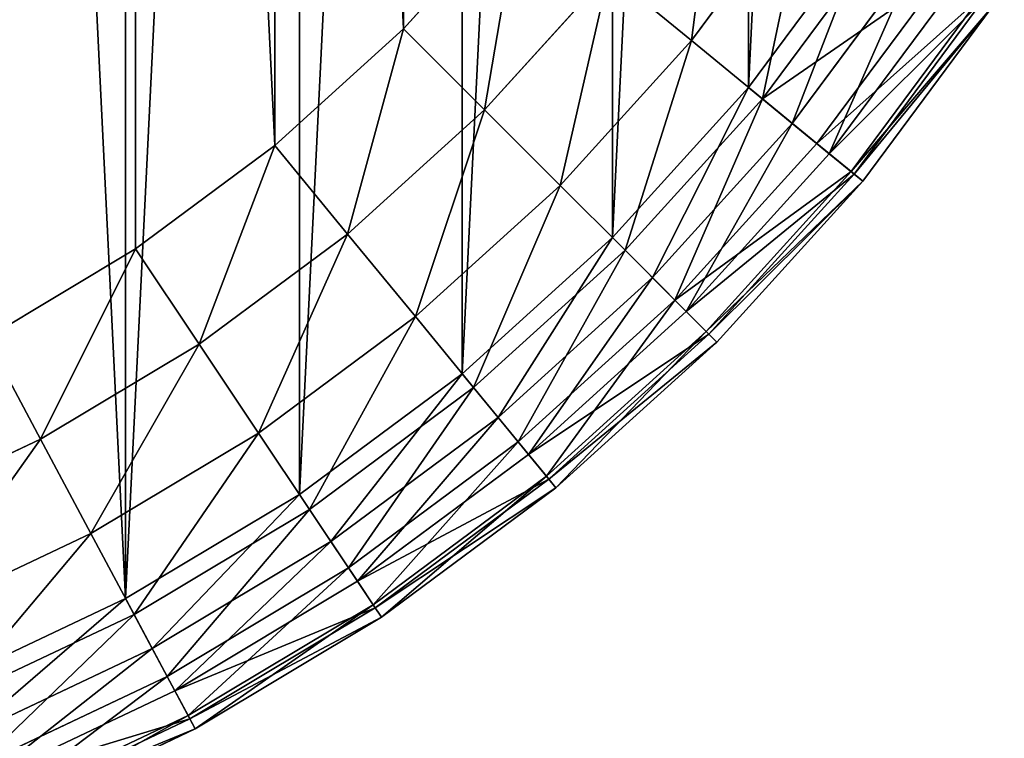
# Model space of a CAD drawing. Extents: x 3 to 943, y -1 to 199.
# Tile 18 of 256: x 115 to 128, y 73 to 82. Entities that reach past the tile are written whole.
import ezdxf

# ---------------------------------------------------------------- set-up
doc = ezdxf.new("R2010")
doc.units = 0
doc.layers.get('0').update_dxf_attribs({"color": 13, "linetype": 'CONTINUOUS'})

# ---------------------------------------------------------------- blocks, each defined once
blk = doc.blocks.new('GROUP_1')
for centre, radius in [((100, 100), 100), ((100, 100, 4), 100), ((100, 100), 96), ((100, 100, 4), 96)]:
    blk.add_circle(centre, radius)
mesh = blk.add_polyface()
corners = [(0.482, 109.802), (0.482, 90.198), (0, 100), (1.921, 119.509), (1.921, 80.491), (4.306, 129.028), (4, 100), (4.462, 109.41), (7.612, 138.268), (5.845, 118.729), (8.134, 127.867), (11.808, 147.14), (11.308, 136.738), (15.336, 145.254), (16.853, 155.557), (20.179, 153.335), (22.699, 163.439), (25.791, 160.902), (29.289, 170.711), (32.118, 167.882), (36.561, 177.301), (39.098, 174.209), (44.443, 183.147), (46.665, 179.821), (52.86, 188.192), (54.746, 184.664), (61.732, 192.388), (63.262, 188.692), (70.972, 195.694), (72.133, 191.866), (80.491, 198.079), (81.271, 194.155), (90.198, 199.518), (90.59, 195.538), (100, 200), (100, 196), (109.802, 199.518), (109.41, 195.538), (118.729, 194.155), (119.509, 198.079), (127.867, 191.866), (129.028, 195.694), (136.738, 188.692), (138.268, 192.388), (145.254, 184.664), (147.14, 188.192), (153.335, 179.821), (155.557, 183.147), (160.902, 174.209), (163.439, 177.301), (167.882, 167.882), (170.711, 170.711), (174.209, 160.902), (177.301, 163.439), (179.821, 153.335), (183.147, 155.557), (184.664, 145.254), (188.192, 147.14), (188.692, 136.738), (192.388, 138.268), (191.866, 127.867), (194.155, 118.729), (195.694, 129.028), (195.538, 109.41), (196, 100), (198.079, 119.509), (4.306, 70.972), (4.462, 90.59), (7.612, 61.732), (5.845, 81.271), (8.134, 72.133), (11.808, 52.86), (11.308, 63.262), (15.336, 54.746), (16.853, 44.443), (20.179, 46.665), (22.699, 36.561), (25.791, 39.098), (29.289, 29.289), (32.118, 32.118), (36.561, 22.699), (39.098, 25.791), (44.443, 16.853), (46.665, 20.179), (52.86, 11.808), (54.746, 15.336), (61.732, 7.612), (63.262, 11.308), (70.972, 4.306), (72.133, 8.134), (80.491, 1.921), (81.271, 5.845), (90.198, 0.482), (90.59, 4.462), (100, 0), (100, 4), (109.802, 0.482), (109.41, 4.462), (118.729, 5.845), (119.509, 1.921), (127.867, 8.134), (129.028, 4.306), (136.738, 11.308), (138.268, 7.612), (145.254, 15.336), (147.14, 11.808), (153.335, 20.179), (155.557, 16.853), (160.902, 25.791), (163.439, 22.699), (167.882, 32.118), (170.711, 29.289), (174.209, 39.098), (177.301, 36.561), (179.821, 46.665), (183.147, 44.443), (184.664, 54.746), (188.192, 52.86), (188.692, 63.262), (192.388, 61.732), (191.866, 72.133), (194.155, 81.271), (195.694, 70.972), (195.538, 90.59), (198.079, 80.491), (199.518, 109.802), (199.518, 90.198), (200, 100)]
mesh.append_faces([[corners[k] for k in face] for face in [(0, 1, 2), (126, 125, 127)]], dxfattribs={"vtx0": -1})
mesh.append_faces([[corners[k] for k in face] for face in [(1, 3, 4), (6, 5, 7), (7, 8, 9), (9, 8, 10), (10, 11, 12), (12, 11, 13), (13, 14, 15), (15, 16, 17), (17, 18, 19), (19, 20, 21), (21, 22, 23), (23, 24, 25), (25, 26, 27), (27, 28, 29), (29, 30, 31), (31, 32, 33), (33, 34, 35), (35, 36, 37), (37, 36, 38), (38, 39, 40), (40, 41, 42), (42, 43, 44), (44, 45, 46), (46, 47, 48), (48, 49, 50), (50, 51, 52), (52, 53, 54), (54, 55, 56), (56, 57, 58), (58, 59, 60), (60, 59, 61), (61, 62, 63), (63, 62, 64), (66, 67, 68), (68, 70, 71), (71, 73, 74), (74, 75, 76), (76, 77, 78), (78, 79, 80), (80, 81, 82), (82, 83, 84), (84, 85, 86), (86, 87, 88), (88, 89, 90), (90, 91, 92), (92, 93, 94), (94, 95, 96), (96, 98, 99), (99, 100, 101), (101, 102, 103), (103, 104, 105), (105, 106, 107), (107, 108, 109), (109, 110, 111), (111, 112, 113), (113, 114, 115), (115, 116, 117), (117, 118, 119), (119, 121, 122), (122, 64, 124), (124, 125, 126)]], dxfattribs={"vtx0": -1, "vtx1": -1})
mesh.append_faces([[corners[k] for k in face] for face in [(4, 5, 6), (124, 64, 65)]], dxfattribs={"vtx0": -1, "vtx1": -1, "vtx2": -1})
mesh.append_faces([[corners[k] for k in face] for face in [(1, 0, 3), (4, 3, 5), (7, 5, 8), (10, 8, 11), (13, 11, 14), (15, 14, 16), (17, 16, 18), (19, 18, 20), (21, 20, 22), (23, 22, 24), (25, 24, 26), (27, 26, 28), (29, 28, 30), (31, 30, 32), (33, 32, 34), (35, 34, 36), (38, 36, 39), (40, 39, 41), (42, 41, 43), (44, 43, 45), (46, 45, 47), (48, 47, 49), (50, 49, 51), (52, 51, 53), (54, 53, 55), (56, 55, 57), (58, 57, 59), (61, 59, 62), (64, 62, 65), (6, 66, 4), (66, 6, 67), (68, 67, 69), (68, 69, 70), (71, 70, 72), (71, 72, 73), (74, 73, 75), (76, 75, 77), (78, 77, 79), (80, 79, 81), (82, 81, 83), (84, 83, 85), (86, 85, 87), (88, 87, 89), (90, 89, 91), (92, 91, 93), (94, 93, 95), (96, 95, 97), (96, 97, 98), (99, 98, 100), (101, 100, 102), (103, 102, 104), (105, 104, 106), (107, 106, 108), (109, 108, 110), (111, 110, 112), (113, 112, 114), (115, 114, 116), (117, 116, 118), (119, 118, 120), (119, 120, 121), (122, 121, 123), (122, 123, 64), (124, 65, 125)]], dxfattribs={"vtx0": -1, "vtx2": -1})
mesh = blk.add_polyface()
corners = [(0.482, 90.198, 4), (0.482, 109.802, 4), (0, 100, 4), (1.921, 80.491, 4), (1.921, 119.509, 4), (4.306, 70.972, 4), (4, 100, 4), (4.462, 90.59, 4), (7.612, 61.732, 4), (5.845, 81.271, 4), (8.134, 72.133, 4), (11.808, 52.86, 4), (11.308, 63.262, 4), (15.336, 54.746, 4), (16.853, 44.443, 4), (20.179, 46.665, 4), (22.699, 36.561, 4), (25.791, 39.098, 4), (29.289, 29.289, 4), (32.118, 32.118, 4), (36.561, 22.699, 4), (39.098, 25.791, 4), (44.443, 16.853, 4), (46.665, 20.179, 4), (52.86, 11.808, 4), (54.746, 15.336, 4), (61.732, 7.612, 4), (63.262, 11.308, 4), (70.972, 4.306, 4), (72.133, 8.134, 4), (80.491, 1.921, 4), (81.271, 5.845, 4), (90.198, 0.482, 4), (90.59, 4.462, 4), (100, 0, 4), (100, 4, 4), (109.802, 0.482, 4), (109.41, 4.462, 4), (118.729, 5.845, 4), (119.509, 1.921, 4), (127.867, 8.134, 4), (129.028, 4.306, 4), (136.738, 11.308, 4), (138.268, 7.612, 4), (145.254, 15.336, 4), (147.14, 11.808, 4), (153.335, 20.179, 4), (155.557, 16.853, 4), (160.902, 25.791, 4), (163.439, 22.699, 4), (167.882, 32.118, 4), (170.711, 29.289, 4), (174.209, 39.098, 4), (177.301, 36.561, 4), (179.821, 46.665, 4), (183.147, 44.443, 4), (184.664, 54.746, 4), (188.192, 52.86, 4), (188.692, 63.262, 4), (192.388, 61.732, 4), (191.866, 72.133, 4), (194.155, 81.271, 4), (195.694, 70.972, 4), (195.538, 90.59, 4), (196, 100, 4), (198.079, 80.491, 4), (4.306, 129.028, 4), (4.462, 109.41, 4), (7.612, 138.268, 4), (5.845, 118.729, 4), (8.134, 127.867, 4), (11.808, 147.14, 4), (11.308, 136.738, 4), (15.336, 145.254, 4), (16.853, 155.557, 4), (20.179, 153.335, 4), (22.699, 163.439, 4), (25.791, 160.902, 4), (29.289, 170.711, 4), (32.118, 167.882, 4), (36.561, 177.301, 4), (39.098, 174.209, 4), (44.443, 183.147, 4), (46.665, 179.821, 4), (52.86, 188.192, 4), (54.746, 184.664, 4), (61.732, 192.388, 4), (63.262, 188.692, 4), (70.972, 195.694, 4), (72.133, 191.866, 4), (80.491, 198.079, 4), (81.271, 194.155, 4), (90.198, 199.518, 4), (90.59, 195.538, 4), (100, 200, 4), (100, 196, 4), (109.41, 195.538, 4), (109.802, 199.518, 4), (118.729, 194.155, 4), (119.509, 198.079, 4), (127.867, 191.866, 4), (129.028, 195.694, 4), (136.738, 188.692, 4), (138.268, 192.388, 4), (145.254, 184.664, 4), (147.14, 188.192, 4), (153.335, 179.821, 4), (155.557, 183.147, 4), (160.902, 174.209, 4), (163.439, 177.301, 4), (167.882, 167.882, 4), (170.711, 170.711, 4), (174.209, 160.902, 4), (177.301, 163.439, 4), (179.821, 153.335, 4), (183.147, 155.557, 4), (184.664, 145.254, 4), (188.192, 147.14, 4), (188.692, 136.738, 4), (192.388, 138.268, 4), (191.866, 127.867, 4), (194.155, 118.729, 4), (195.694, 129.028, 4), (195.538, 109.41, 4), (198.079, 119.509, 4), (199.518, 90.198, 4), (199.518, 109.802, 4), (200, 100, 4)]
mesh.append_faces([[corners[k] for k in face] for face in [(0, 1, 2), (126, 125, 127)]], dxfattribs={"vtx0": -1})
mesh.append_faces([[corners[k] for k in face] for face in [(1, 3, 4), (6, 5, 7), (7, 8, 9), (9, 8, 10), (10, 11, 12), (12, 11, 13), (13, 14, 15), (15, 16, 17), (17, 18, 19), (19, 20, 21), (21, 22, 23), (23, 24, 25), (25, 26, 27), (27, 28, 29), (29, 30, 31), (31, 32, 33), (33, 34, 35), (35, 36, 37), (37, 36, 38), (38, 39, 40), (40, 41, 42), (42, 43, 44), (44, 45, 46), (46, 47, 48), (48, 49, 50), (50, 51, 52), (52, 53, 54), (54, 55, 56), (56, 57, 58), (58, 59, 60), (60, 59, 61), (61, 62, 63), (63, 62, 64), (66, 67, 68), (68, 70, 71), (71, 73, 74), (74, 75, 76), (76, 77, 78), (78, 79, 80), (80, 81, 82), (82, 83, 84), (84, 85, 86), (86, 87, 88), (88, 89, 90), (90, 91, 92), (92, 93, 94), (94, 96, 97), (97, 98, 99), (99, 100, 101), (101, 102, 103), (103, 104, 105), (105, 106, 107), (107, 108, 109), (109, 110, 111), (111, 112, 113), (113, 114, 115), (115, 116, 117), (117, 118, 119), (119, 121, 122), (122, 64, 124), (124, 125, 126)]], dxfattribs={"vtx0": -1, "vtx1": -1})
mesh.append_faces([[corners[k] for k in face] for face in [(4, 5, 6), (124, 64, 65)]], dxfattribs={"vtx0": -1, "vtx1": -1, "vtx2": -1})
mesh.append_faces([[corners[k] for k in face] for face in [(1, 0, 3), (4, 3, 5), (7, 5, 8), (10, 8, 11), (13, 11, 14), (15, 14, 16), (17, 16, 18), (19, 18, 20), (21, 20, 22), (23, 22, 24), (25, 24, 26), (27, 26, 28), (29, 28, 30), (31, 30, 32), (33, 32, 34), (35, 34, 36), (38, 36, 39), (40, 39, 41), (42, 41, 43), (44, 43, 45), (46, 45, 47), (48, 47, 49), (50, 49, 51), (52, 51, 53), (54, 53, 55), (56, 55, 57), (58, 57, 59), (61, 59, 62), (64, 62, 65), (6, 66, 4), (66, 6, 67), (68, 67, 69), (68, 69, 70), (71, 70, 72), (71, 72, 73), (74, 73, 75), (76, 75, 77), (78, 77, 79), (80, 79, 81), (82, 81, 83), (84, 83, 85), (86, 85, 87), (88, 87, 89), (90, 89, 91), (92, 91, 93), (94, 93, 95), (94, 95, 96), (97, 96, 98), (99, 98, 100), (101, 100, 102), (103, 102, 104), (105, 104, 106), (107, 106, 108), (109, 108, 110), (111, 110, 112), (113, 112, 114), (115, 114, 116), (117, 116, 118), (119, 118, 120), (119, 120, 121), (122, 121, 123), (122, 123, 64), (124, 65, 125)]], dxfattribs={"vtx0": -1, "vtx2": -1})
blk = doc.blocks.new('GROUP_14')
for centre in [(100, 100), (100, 100, 67)]:
    blk.add_circle(centre, 100)
blk = doc.blocks.new('GROUP_19')
for p, q in [((52.447, 15.002, 19.196), (50.868, 12.874, 19.196)), ((46.965, 13.035, 20), (48.547, 14.779, 20)), ((51.642, 12.239), (53.279, 14.445)), ((53.481, 14.31, 18.243), (51.83, 12.084, 18.243)), ((53.916, 14.02, 0.152), (52.235, 11.752, 0.152)), ((49.749, 13.793, 19.796), (48.065, 11.935, 19.796)), ((49.749, 13.793, 19.796), (50.868, 12.874, 19.196)), ((54.275, 13.78, 17), (52.568, 11.479, 17)), ((54.456, 13.659, 0.586), (52.737, 11.34, 0.586)), ((54.774, 13.447, 15.553), (53.032, 11.098, 15.553)), ((54.817, 13.418, 1.235), (53.072, 11.065, 1.235)), ((53.19, 10.968, 14), (54.944, 13.333, 14)), ((54.944, 13.333, 2), (53.19, 10.968, 2)), ((45.221, 11.453, 20), (46.965, 13.035, 20)), ((46.965, 13.035, 20), (48.065, 11.935, 19.796)), ((50.868, 12.874, 19.196), (49.089, 10.911, 19.196)), ((50.868, 12.874, 19.196), (51.83, 12.084, 18.243)), ((49.797, 10.203), (51.642, 12.239)), ((51.642, 12.239), (52.235, 11.752, 0.152)), ((51.83, 12.084, 18.243), (49.969, 10.031, 18.243)), ((51.83, 12.084, 18.243), (52.568, 11.479, 17)), ((48.065, 11.935, 19.796), (46.207, 10.251, 19.796)), ((48.065, 11.935, 19.796), (49.089, 10.911, 19.196)), ((52.235, 11.752, 0.152), (50.339, 9.661, 0.152)), ((52.235, 11.752, 0.152), (52.737, 11.34, 0.586)), ((43.33, 10.051, 20), (45.221, 11.453, 20)), ((45.221, 11.453, 20), (46.207, 10.251, 19.796)), ((52.568, 11.479, 17), (50.644, 9.356, 17)), ((52.568, 11.479, 17), (53.032, 11.098, 15.553)), ((52.737, 11.34, 0.586), (50.798, 9.202, 0.586)), ((52.737, 11.34, 0.586), (53.072, 11.065, 1.235)), ((53.032, 11.098, 15.553), (51.068, 8.932, 15.553)), ((53.032, 11.098, 15.553), (53.19, 10.968, 14)), ((53.072, 11.065, 1.235), (51.105, 8.895, 1.235)), ((51.213, 8.787, 14), (53.19, 10.968, 14)), ((53.19, 10.968, 2), (51.213, 8.787, 2)), ((53.072, 11.065, 1.235), (53.19, 10.968, 2)), ((53.19, 10.968, 2), (53.19, 10.968, 14)), ((49.089, 10.911, 19.196), (47.126, 9.132, 19.196)), ((49.089, 10.911, 19.196), (49.969, 10.031, 18.243)), ((46.207, 10.251, 19.796), (44.193, 8.758, 19.796)), ((46.207, 10.251, 19.796), (47.126, 9.132, 19.196)), ((47.761, 8.358), (49.797, 10.203)), ((49.797, 10.203), (50.339, 9.661, 0.152)), ((41.31, 8.84, 20), (43.33, 10.051, 20)), ((43.33, 10.051, 20), (44.193, 8.758, 19.796)), ((49.969, 10.031, 18.243), (47.916, 8.17, 18.243)), ((49.969, 10.031, 18.243), (50.644, 9.356, 17)), ((50.339, 9.661, 0.152), (48.248, 7.765, 0.152)), ((50.339, 9.661, 0.152), (50.798, 9.202, 0.586)), ((50.644, 9.356, 17), (48.521, 7.432, 17)), ((50.644, 9.356, 17), (51.068, 8.932, 15.553)), ((47.126, 9.132, 19.196), (44.998, 7.553, 19.196)), ((47.126, 9.132, 19.196), (47.916, 8.17, 18.243)), ((50.798, 9.202, 0.586), (48.66, 7.263, 0.586)), ((50.798, 9.202, 0.586), (51.105, 8.895, 1.235)), ((41.31, 8.84, 20), (42.043, 7.469, 19.796)), ((51.068, 8.932, 15.553), (48.902, 6.968, 15.553)), ((51.105, 8.895, 1.235), (48.935, 6.928, 1.235)), ((51.068, 8.932, 15.553), (51.213, 8.787, 14)), ((51.105, 8.895, 1.235), (51.213, 8.787, 2)), ((44.193, 8.758, 19.796), (42.043, 7.469, 19.796)), ((44.193, 8.758, 19.796), (44.998, 7.553, 19.196)), ((49.032, 6.81, 14), (51.213, 8.787, 14)), ((51.213, 8.787, 2), (49.032, 6.81, 2)), ((51.213, 8.787, 2), (51.213, 8.787, 14)), ((45.555, 6.721), (47.761, 8.358)), ((47.761, 8.358), (48.248, 7.765, 0.152)), ((47.916, 8.17, 18.243), (45.69, 6.519, 18.243)), ((47.916, 8.17, 18.243), (48.521, 7.432, 17)), ((48.248, 7.765, 0.152), (45.98, 6.084, 0.152)), ((48.248, 7.765, 0.152), (48.66, 7.263, 0.586)), ((44.998, 7.553, 19.196), (42.726, 6.191, 19.196)), ((44.998, 7.553, 19.196), (45.69, 6.519, 18.243)), ((42.043, 7.469, 19.796), (39.777, 6.397, 19.796)), ((42.043, 7.469, 19.796), (42.726, 6.191, 19.196)), ((48.521, 7.432, 17), (46.22, 5.725, 17)), ((48.521, 7.432, 17), (48.902, 6.968, 15.553)), ((48.66, 7.263, 0.586), (46.341, 5.544, 0.586)), ((48.66, 7.263, 0.586), (48.935, 6.928, 1.235)), ((48.902, 6.968, 15.553), (46.553, 5.226, 15.553)), ((48.902, 6.968, 15.553), (49.032, 6.81, 14)), ((48.935, 6.928, 1.235), (46.582, 5.183, 1.235)), ((46.667, 5.056, 14), (49.032, 6.81, 14)), ((49.032, 6.81, 2), (46.667, 5.056, 2)), ((48.935, 6.928, 1.235), (49.032, 6.81, 2)), ((49.032, 6.81, 2), (49.032, 6.81, 14)), ((43.198, 5.308), (45.555, 6.721)), ((45.555, 6.721), (45.98, 6.084, 0.152)), ((45.69, 6.519, 18.243), (43.312, 5.094, 18.243)), ((45.69, 6.519, 18.243), (46.22, 5.725, 17)), ((42.726, 6.191, 19.196), (40.331, 5.059, 19.196)), ((42.726, 6.191, 19.196), (43.312, 5.094, 18.243)), ((45.98, 6.084, 0.152), (43.559, 4.633, 0.152)), ((45.98, 6.084, 0.152), (46.341, 5.544, 0.586)), ((46.22, 5.725, 17), (43.763, 4.252, 17)), ((46.22, 5.725, 17), (46.553, 5.226, 15.553)), ((46.341, 5.544, 0.586), (43.865, 4.06, 0.586)), ((46.341, 5.544, 0.586), (46.582, 5.183, 1.235)), ((40.714, 4.134), (43.198, 5.308)), ((43.198, 5.308), (43.559, 4.633, 0.152)), ((46.553, 5.226, 15.553), (44.045, 3.723, 15.553)), ((46.553, 5.226, 15.553), (46.667, 5.056, 14)), ((43.312, 5.094, 18.243), (40.807, 3.909, 18.243)), ((43.312, 5.094, 18.243), (43.763, 4.252, 17)), ((46.582, 5.183, 1.235), (44.07, 3.677, 1.235)), ((46.582, 5.183, 1.235), (46.667, 5.056, 2)), ((44.142, 3.542, 14), (46.667, 5.056, 14)), ((46.667, 5.056, 2), (44.142, 3.542, 2)), ((46.667, 5.056, 2), (46.667, 5.056, 14)), ((43.559, 4.633, 0.152), (41.007, 3.426, 0.152)), ((43.559, 4.633, 0.152), (43.865, 4.06, 0.586)), ((43.763, 4.252, 17), (41.173, 3.027, 17)), ((43.763, 4.252, 17), (44.045, 3.723, 15.553)), ((43.865, 4.06, 0.586), (41.256, 2.825, 0.586)), ((43.865, 4.06, 0.586), (44.07, 3.677, 1.235)), ((44.045, 3.723, 15.553), (41.402, 2.473, 15.553)), ((44.07, 3.677, 1.235), (41.422, 2.424, 1.235)), ((44.045, 3.723, 15.553), (44.142, 3.542, 14)), ((44.07, 3.677, 1.235), (44.142, 3.542, 2)), ((41.481, 2.284, 14), (44.142, 3.542, 14)), ((41.481, 2.284, 2), (44.142, 3.542, 2)), ((44.142, 3.542, 2), (44.142, 3.542, 14))]:
    blk.add_line(p, q)
mesh = blk.add_polyface()
corners = [(2.137, 32.744), (2.137, 27.256), (2.002, 30), (2.54, 35.462), (2.54, 24.538), (3.208, 38.127), (3.208, 21.873), (4.134, 40.714), (4.134, 19.286), (5.308, 43.198), (5.308, 16.802), (6.721, 45.555), (6.721, 14.445), (8.358, 47.761), (8.358, 12.239), (10.203, 49.797), (10.203, 10.203), (12.239, 51.642), (12.239, 8.358), (14.445, 53.279), (14.445, 6.721), (16.802, 54.692), (16.802, 5.308), (19.286, 55.866), (19.286, 4.134), (21.873, 56.792), (21.873, 3.208), (24.538, 57.46), (24.538, 2.54), (27.256, 57.863), (27.256, 2.137), (30, 57.998), (30, 2.002), (32.744, 57.863), (32.744, 2.137), (35.462, 57.46), (35.462, 2.54), (38.127, 56.792), (38.127, 3.208), (40.714, 4.134), (40.714, 55.866), (43.198, 5.308), (43.198, 54.692), (45.555, 53.279), (45.555, 6.721), (47.761, 51.642), (47.761, 8.358), (49.797, 49.797), (49.797, 10.203), (51.642, 47.761), (51.642, 12.239), (53.279, 45.555), (53.279, 14.445), (54.692, 43.198), (54.692, 16.802), (55.866, 40.714), (55.866, 19.286), (56.792, 38.127), (56.792, 21.873), (57.46, 35.462), (57.46, 24.538), (57.863, 32.744), (57.863, 27.256), (57.998, 30)]
mesh.append_faces([[corners[k] for k in face] for face in [(0, 1, 2), (62, 61, 63)]], dxfattribs={"vtx0": -1})
mesh.append_faces([[corners[k] for k in face] for face in [(1, 3, 4), (4, 5, 6), (6, 7, 8), (8, 9, 10), (10, 11, 12), (12, 13, 14), (14, 15, 16), (16, 17, 18), (18, 19, 20), (20, 21, 22), (22, 23, 24), (24, 25, 26), (26, 27, 28), (28, 29, 30), (30, 31, 32), (32, 33, 34), (34, 35, 36), (36, 37, 38), (38, 37, 39), (39, 40, 41), (41, 43, 44), (44, 45, 46), (46, 47, 48), (48, 49, 50), (50, 51, 52), (52, 53, 54), (54, 55, 56), (56, 57, 58), (58, 59, 60), (60, 61, 62)]], dxfattribs={"vtx0": -1, "vtx1": -1})
mesh.append_faces([[corners[k] for k in face] for face in [(1, 0, 3), (4, 3, 5), (6, 5, 7), (8, 7, 9), (10, 9, 11), (12, 11, 13), (14, 13, 15), (16, 15, 17), (18, 17, 19), (20, 19, 21), (22, 21, 23), (24, 23, 25), (26, 25, 27), (28, 27, 29), (30, 29, 31), (32, 31, 33), (34, 33, 35), (36, 35, 37), (39, 37, 40), (41, 40, 42), (41, 42, 43), (44, 43, 45), (46, 45, 47), (48, 47, 49), (50, 49, 51), (52, 51, 53), (54, 53, 55), (56, 55, 57), (58, 57, 59), (60, 59, 61)]], dxfattribs={"vtx0": -1, "vtx2": -1})
mesh = blk.add_polyface()
corners = [(6.123, 27.648, 20), (6.123, 32.352, 20), (6.007, 30, 20), (6.468, 25.319, 20), (6.468, 34.681, 20), (7.04, 23.035, 20), (7.04, 36.965, 20), (7.834, 20.818, 20), (7.834, 39.182, 20), (8.84, 18.69, 20), (8.84, 41.31, 20), (10.051, 16.67, 20), (10.051, 43.33, 20), (11.453, 14.779, 20), (11.453, 45.221, 20), (13.035, 13.035, 20), (13.035, 46.965, 20), (14.779, 11.453, 20), (14.779, 48.547, 20), (16.67, 10.051, 20), (16.67, 49.949, 20), (18.69, 8.84, 20), (18.69, 51.16, 20), (20.818, 7.834, 20), (20.818, 52.166, 20), (23.035, 7.04, 20), (23.035, 52.96, 20), (25.319, 6.468, 20), (25.319, 53.532, 20), (27.648, 6.123, 20), (27.648, 53.877, 20), (30, 6.007, 20), (30, 53.993, 20), (32.352, 6.123, 20), (32.352, 53.877, 20), (34.681, 6.468, 20), (34.681, 53.532, 20), (36.965, 7.04, 20), (36.965, 52.96, 20), (39.182, 7.834, 20), (39.182, 52.166, 20), (41.31, 8.84, 20), (41.31, 51.16, 20), (43.33, 49.949, 20), (43.33, 10.051, 20), (45.221, 11.453, 20), (45.221, 48.547, 20), (46.965, 13.035, 20), (46.965, 46.965, 20), (48.547, 14.779, 20), (48.547, 45.221, 20), (49.949, 16.67, 20), (49.949, 43.33, 20), (51.16, 18.69, 20), (51.16, 41.31, 20), (52.166, 20.818, 20), (52.166, 39.182, 20), (52.96, 23.035, 20), (52.96, 36.965, 20), (53.532, 25.319, 20), (53.532, 34.681, 20), (53.877, 27.648, 20), (53.877, 32.352, 20), (53.993, 30, 20)]
mesh.append_faces([[corners[k] for k in face] for face in [(0, 1, 2), (62, 61, 63)]], dxfattribs={"vtx0": -1})
mesh.append_faces([[corners[k] for k in face] for face in [(1, 3, 4), (4, 5, 6), (6, 7, 8), (8, 9, 10), (10, 11, 12), (12, 13, 14), (14, 15, 16), (16, 17, 18), (18, 19, 20), (20, 21, 22), (22, 23, 24), (24, 25, 26), (26, 27, 28), (28, 29, 30), (30, 31, 32), (32, 33, 34), (34, 35, 36), (36, 37, 38), (38, 39, 40), (40, 41, 42), (42, 41, 43), (43, 45, 46), (46, 47, 48), (48, 49, 50), (50, 51, 52), (52, 53, 54), (54, 55, 56), (56, 57, 58), (58, 59, 60), (60, 61, 62)]], dxfattribs={"vtx0": -1, "vtx1": -1})
mesh.append_faces([[corners[k] for k in face] for face in [(1, 0, 3), (4, 3, 5), (6, 5, 7), (8, 7, 9), (10, 9, 11), (12, 11, 13), (14, 13, 15), (16, 15, 17), (18, 17, 19), (20, 19, 21), (22, 21, 23), (24, 23, 25), (26, 25, 27), (28, 27, 29), (30, 29, 31), (32, 31, 33), (34, 33, 35), (36, 35, 37), (38, 37, 39), (40, 39, 41), (43, 41, 44), (43, 44, 45), (46, 45, 47), (48, 47, 49), (50, 49, 51), (52, 51, 53), (54, 53, 55), (56, 55, 57), (58, 57, 59), (60, 59, 61)]], dxfattribs={"vtx0": -1, "vtx2": -1})
mesh = blk.add_polyface()
corners = [(50.868, 12.874, 19.196), (51.242, 15.807, 19.796), (49.749, 13.793, 19.796), (52.447, 15.002, 19.196)]
mesh.append_faces([[corners[k] for k in face] for face in [(0, 1, 2), (1, 0, 3)]], dxfattribs={"vtx0": -1})
mesh = blk.add_polyface()
corners = [(51.83, 12.084, 18.243), (52.447, 15.002, 19.196), (50.868, 12.874, 19.196), (53.481, 14.31, 18.243)]
mesh.append_faces([[corners[k] for k in face] for face in [(0, 1, 2), (1, 0, 3)]], dxfattribs={"vtx0": -1})
mesh = blk.add_polyface()
corners = [(48.065, 11.935, 19.796), (48.547, 14.779, 20), (46.965, 13.035, 20), (49.749, 13.793, 19.796)]
mesh.append_faces([[corners[k] for k in face] for face in [(0, 1, 2), (1, 0, 3)]], dxfattribs={"vtx0": -1})
mesh = blk.add_polyface()
corners = [(53.279, 14.445), (52.235, 11.752, 0.152), (51.642, 12.239), (53.916, 14.02, 0.152)]
mesh.append_faces([[corners[k] for k in face] for face in [(0, 1, 2), (1, 0, 3)]], dxfattribs={"vtx0": -1})
mesh = blk.add_polyface()
corners = [(54.275, 13.78, 17), (51.83, 12.084, 18.243), (52.568, 11.479, 17), (53.481, 14.31, 18.243)]
mesh.append_faces([[corners[k] for k in face] for face in [(0, 1, 2), (1, 0, 3)]], dxfattribs={"vtx0": -1})
mesh = blk.add_polyface()
corners = [(53.916, 14.02, 0.152), (52.737, 11.34, 0.586), (52.235, 11.752, 0.152), (54.456, 13.659, 0.586)]
mesh.append_faces([[corners[k] for k in face] for face in [(0, 1, 2), (1, 0, 3)]], dxfattribs={"vtx0": -1})
mesh = blk.add_polyface()
corners = [(49.089, 10.911, 19.196), (49.749, 13.793, 19.796), (48.065, 11.935, 19.796), (50.868, 12.874, 19.196)]
mesh.append_faces([[corners[k] for k in face] for face in [(0, 1, 2), (1, 0, 3)]], dxfattribs={"vtx0": -1})
mesh = blk.add_polyface()
corners = [(54.774, 13.447, 15.553), (52.568, 11.479, 17), (53.032, 11.098, 15.553), (54.275, 13.78, 17)]
mesh.append_faces([[corners[k] for k in face] for face in [(0, 1, 2), (1, 0, 3)]], dxfattribs={"vtx0": -1})
mesh = blk.add_polyface()
corners = [(52.737, 11.34, 0.586), (54.817, 13.418, 1.235), (53.072, 11.065, 1.235), (54.456, 13.659, 0.586)]
mesh.append_faces([[corners[k] for k in face] for face in [(0, 1, 2), (1, 0, 3)]], dxfattribs={"vtx0": -1})
mesh = blk.add_polyface()
corners = [(54.944, 13.333, 14), (53.032, 11.098, 15.553), (53.19, 10.968, 14), (54.774, 13.447, 15.553)]
mesh.append_faces([[corners[k] for k in face] for face in [(0, 1, 2), (1, 0, 3)]], dxfattribs={"vtx0": -1})
mesh = blk.add_polyface()
corners = [(53.072, 11.065, 1.235), (54.944, 13.333, 2), (53.19, 10.968, 2), (54.817, 13.418, 1.235)]
mesh.append_faces([[corners[k] for k in face] for face in [(0, 1, 2), (1, 0, 3)]], dxfattribs={"vtx0": -1})
mesh = blk.add_polyface()
corners = [(54.944, 13.333, 2), (53.19, 10.968, 14), (53.19, 10.968, 2), (54.944, 13.333, 14)]
mesh.append_faces([[corners[k] for k in face] for face in [(0, 1, 2), (1, 0, 3)]], dxfattribs={"vtx0": -1})
mesh = blk.add_polyface()
corners = [(46.207, 10.251, 19.796), (46.965, 13.035, 20), (45.221, 11.453, 20), (48.065, 11.935, 19.796)]
mesh.append_faces([[corners[k] for k in face] for face in [(0, 1, 2), (1, 0, 3)]], dxfattribs={"vtx0": -1})
mesh = blk.add_polyface()
corners = [(49.969, 10.031, 18.243), (50.868, 12.874, 19.196), (49.089, 10.911, 19.196), (51.83, 12.084, 18.243)]
mesh.append_faces([[corners[k] for k in face] for face in [(0, 1, 2), (1, 0, 3)]], dxfattribs={"vtx0": -1})
mesh = blk.add_polyface()
corners = [(51.642, 12.239), (50.339, 9.661, 0.152), (49.797, 10.203), (52.235, 11.752, 0.152)]
mesh.append_faces([[corners[k] for k in face] for face in [(0, 1, 2), (1, 0, 3)]], dxfattribs={"vtx0": -1})
mesh = blk.add_polyface()
corners = [(50.644, 9.356, 17), (51.83, 12.084, 18.243), (49.969, 10.031, 18.243), (52.568, 11.479, 17)]
mesh.append_faces([[corners[k] for k in face] for face in [(0, 1, 2), (1, 0, 3)]], dxfattribs={"vtx0": -1})
mesh = blk.add_polyface()
corners = [(47.126, 9.132, 19.196), (48.065, 11.935, 19.796), (46.207, 10.251, 19.796), (49.089, 10.911, 19.196)]
mesh.append_faces([[corners[k] for k in face] for face in [(0, 1, 2), (1, 0, 3)]], dxfattribs={"vtx0": -1})
mesh = blk.add_polyface()
corners = [(52.235, 11.752, 0.152), (50.798, 9.202, 0.586), (50.339, 9.661, 0.152), (52.737, 11.34, 0.586)]
mesh.append_faces([[corners[k] for k in face] for face in [(0, 1, 2), (1, 0, 3)]], dxfattribs={"vtx0": -1})
mesh = blk.add_polyface()
corners = [(44.193, 8.758, 19.796), (45.221, 11.453, 20), (43.33, 10.051, 20), (46.207, 10.251, 19.796)]
mesh.append_faces([[corners[k] for k in face] for face in [(0, 1, 2), (1, 0, 3)]], dxfattribs={"vtx0": -1})
mesh = blk.add_polyface()
corners = [(53.032, 11.098, 15.553), (50.644, 9.356, 17), (51.068, 8.932, 15.553), (52.568, 11.479, 17)]
mesh.append_faces([[corners[k] for k in face] for face in [(0, 1, 2), (1, 0, 3)]], dxfattribs={"vtx0": -1})
mesh = blk.add_polyface()
corners = [(50.798, 9.202, 0.586), (53.072, 11.065, 1.235), (51.105, 8.895, 1.235), (52.737, 11.34, 0.586)]
mesh.append_faces([[corners[k] for k in face] for face in [(0, 1, 2), (1, 0, 3)]], dxfattribs={"vtx0": -1})
mesh = blk.add_polyface()
corners = [(53.19, 10.968, 14), (51.068, 8.932, 15.553), (51.213, 8.787, 14), (53.032, 11.098, 15.553)]
mesh.append_faces([[corners[k] for k in face] for face in [(0, 1, 2), (1, 0, 3)]], dxfattribs={"vtx0": -1})
mesh = blk.add_polyface()
corners = [(51.105, 8.895, 1.235), (53.19, 10.968, 2), (51.213, 8.787, 2), (53.072, 11.065, 1.235)]
mesh.append_faces([[corners[k] for k in face] for face in [(0, 1, 2), (1, 0, 3)]], dxfattribs={"vtx0": -1})
mesh = blk.add_polyface()
corners = [(53.19, 10.968, 2), (51.213, 8.787, 14), (51.213, 8.787, 2), (53.19, 10.968, 14)]
mesh.append_faces([[corners[k] for k in face] for face in [(0, 1, 2), (1, 0, 3)]], dxfattribs={"vtx0": -1})
mesh = blk.add_polyface()
corners = [(47.916, 8.17, 18.243), (49.089, 10.911, 19.196), (47.126, 9.132, 19.196), (49.969, 10.031, 18.243)]
mesh.append_faces([[corners[k] for k in face] for face in [(0, 1, 2), (1, 0, 3)]], dxfattribs={"vtx0": -1})
mesh = blk.add_polyface()
corners = [(44.998, 7.553, 19.196), (46.207, 10.251, 19.796), (44.193, 8.758, 19.796), (47.126, 9.132, 19.196)]
mesh.append_faces([[corners[k] for k in face] for face in [(0, 1, 2), (1, 0, 3)]], dxfattribs={"vtx0": -1})
mesh = blk.add_polyface()
corners = [(49.797, 10.203), (48.248, 7.765, 0.152), (47.761, 8.358), (50.339, 9.661, 0.152)]
mesh.append_faces([[corners[k] for k in face] for face in [(0, 1, 2), (1, 0, 3)]], dxfattribs={"vtx0": -1})
mesh = blk.add_polyface()
corners = [(42.043, 7.469, 19.796), (43.33, 10.051, 20), (41.31, 8.84, 20), (44.193, 8.758, 19.796)]
mesh.append_faces([[corners[k] for k in face] for face in [(0, 1, 2), (1, 0, 3)]], dxfattribs={"vtx0": -1})
mesh = blk.add_polyface()
corners = [(48.521, 7.432, 17), (49.969, 10.031, 18.243), (47.916, 8.17, 18.243), (50.644, 9.356, 17)]
mesh.append_faces([[corners[k] for k in face] for face in [(0, 1, 2), (1, 0, 3)]], dxfattribs={"vtx0": -1})
mesh = blk.add_polyface()
corners = [(50.339, 9.661, 0.152), (48.66, 7.263, 0.586), (48.248, 7.765, 0.152), (50.798, 9.202, 0.586)]
mesh.append_faces([[corners[k] for k in face] for face in [(0, 1, 2), (1, 0, 3)]], dxfattribs={"vtx0": -1})
mesh = blk.add_polyface()
corners = [(50.644, 9.356, 17), (48.902, 6.968, 15.553), (51.068, 8.932, 15.553), (48.521, 7.432, 17)]
mesh.append_faces([[corners[k] for k in face] for face in [(0, 1, 2), (1, 0, 3)]], dxfattribs={"vtx0": -1})
mesh = blk.add_polyface()
corners = [(45.69, 6.519, 18.243), (47.126, 9.132, 19.196), (44.998, 7.553, 19.196), (47.916, 8.17, 18.243)]
mesh.append_faces([[corners[k] for k in face] for face in [(0, 1, 2), (1, 0, 3)]], dxfattribs={"vtx0": -1})
mesh = blk.add_polyface()
corners = [(51.105, 8.895, 1.235), (48.66, 7.263, 0.586), (50.798, 9.202, 0.586), (48.935, 6.928, 1.235)]
mesh.append_faces([[corners[k] for k in face] for face in [(0, 1, 2), (1, 0, 3)]], dxfattribs={"vtx0": -1})
mesh = blk.add_polyface()
corners = [(39.777, 6.397, 19.796), (41.31, 8.84, 20), (39.182, 7.834, 20), (42.043, 7.469, 19.796)]
mesh.append_faces([[corners[k] for k in face] for face in [(0, 1, 2), (1, 0, 3)]], dxfattribs={"vtx0": -1})
mesh = blk.add_polyface()
corners = [(51.068, 8.932, 15.553), (49.032, 6.81, 14), (51.213, 8.787, 14), (48.902, 6.968, 15.553)]
mesh.append_faces([[corners[k] for k in face] for face in [(0, 1, 2), (1, 0, 3)]], dxfattribs={"vtx0": -1})
mesh = blk.add_polyface()
corners = [(51.213, 8.787, 2), (48.935, 6.928, 1.235), (51.105, 8.895, 1.235), (49.032, 6.81, 2)]
mesh.append_faces([[corners[k] for k in face] for face in [(0, 1, 2), (1, 0, 3)]], dxfattribs={"vtx0": -1})
mesh = blk.add_polyface()
corners = [(42.726, 6.191, 19.196), (44.193, 8.758, 19.796), (42.043, 7.469, 19.796), (44.998, 7.553, 19.196)]
mesh.append_faces([[corners[k] for k in face] for face in [(0, 1, 2), (1, 0, 3)]], dxfattribs={"vtx0": -1})
mesh = blk.add_polyface()
corners = [(51.213, 8.787, 14), (49.032, 6.81, 2), (51.213, 8.787, 2), (49.032, 6.81, 14)]
mesh.append_faces([[corners[k] for k in face] for face in [(0, 1, 2), (1, 0, 3)]], dxfattribs={"vtx0": -1})
mesh = blk.add_polyface()
corners = [(47.761, 8.358), (45.98, 6.084, 0.152), (45.555, 6.721), (48.248, 7.765, 0.152)]
mesh.append_faces([[corners[k] for k in face] for face in [(0, 1, 2), (1, 0, 3)]], dxfattribs={"vtx0": -1})
mesh = blk.add_polyface()
corners = [(47.916, 8.17, 18.243), (46.22, 5.725, 17), (48.521, 7.432, 17), (45.69, 6.519, 18.243)]
mesh.append_faces([[corners[k] for k in face] for face in [(0, 1, 2), (1, 0, 3)]], dxfattribs={"vtx0": -1})
mesh = blk.add_polyface()
corners = [(48.248, 7.765, 0.152), (46.341, 5.544, 0.586), (45.98, 6.084, 0.152), (48.66, 7.263, 0.586)]
mesh.append_faces([[corners[k] for k in face] for face in [(0, 1, 2), (1, 0, 3)]], dxfattribs={"vtx0": -1})
mesh = blk.add_polyface()
corners = [(43.312, 5.094, 18.243), (44.998, 7.553, 19.196), (42.726, 6.191, 19.196), (45.69, 6.519, 18.243)]
mesh.append_faces([[corners[k] for k in face] for face in [(0, 1, 2), (1, 0, 3)]], dxfattribs={"vtx0": -1})
mesh = blk.add_polyface()
corners = [(40.331, 5.059, 19.196), (42.043, 7.469, 19.796), (39.777, 6.397, 19.796), (42.726, 6.191, 19.196)]
mesh.append_faces([[corners[k] for k in face] for face in [(0, 1, 2), (1, 0, 3)]], dxfattribs={"vtx0": -1})
mesh = blk.add_polyface()
corners = [(48.521, 7.432, 17), (46.553, 5.226, 15.553), (48.902, 6.968, 15.553), (46.22, 5.725, 17)]
mesh.append_faces([[corners[k] for k in face] for face in [(0, 1, 2), (1, 0, 3)]], dxfattribs={"vtx0": -1})
mesh = blk.add_polyface()
corners = [(48.935, 6.928, 1.235), (46.341, 5.544, 0.586), (48.66, 7.263, 0.586), (46.582, 5.183, 1.235)]
mesh.append_faces([[corners[k] for k in face] for face in [(0, 1, 2), (1, 0, 3)]], dxfattribs={"vtx0": -1})
mesh = blk.add_polyface()
corners = [(48.902, 6.968, 15.553), (46.667, 5.056, 14), (49.032, 6.81, 14), (46.553, 5.226, 15.553)]
mesh.append_faces([[corners[k] for k in face] for face in [(0, 1, 2), (1, 0, 3)]], dxfattribs={"vtx0": -1})
mesh = blk.add_polyface()
corners = [(49.032, 6.81, 2), (46.582, 5.183, 1.235), (48.935, 6.928, 1.235), (46.667, 5.056, 2)]
mesh.append_faces([[corners[k] for k in face] for face in [(0, 1, 2), (1, 0, 3)]], dxfattribs={"vtx0": -1})
mesh = blk.add_polyface()
corners = [(49.032, 6.81, 14), (46.667, 5.056, 2), (49.032, 6.81, 2), (46.667, 5.056, 14)]
mesh.append_faces([[corners[k] for k in face] for face in [(0, 1, 2), (1, 0, 3)]], dxfattribs={"vtx0": -1})
mesh = blk.add_polyface()
corners = [(45.555, 6.721), (43.559, 4.633, 0.152), (43.198, 5.308), (45.98, 6.084, 0.152)]
mesh.append_faces([[corners[k] for k in face] for face in [(0, 1, 2), (1, 0, 3)]], dxfattribs={"vtx0": -1})
mesh = blk.add_polyface()
corners = [(45.69, 6.519, 18.243), (43.763, 4.252, 17), (46.22, 5.725, 17), (43.312, 5.094, 18.243)]
mesh.append_faces([[corners[k] for k in face] for face in [(0, 1, 2), (1, 0, 3)]], dxfattribs={"vtx0": -1})
mesh = blk.add_polyface()
corners = [(40.807, 3.909, 18.243), (42.726, 6.191, 19.196), (40.331, 5.059, 19.196), (43.312, 5.094, 18.243)]
mesh.append_faces([[corners[k] for k in face] for face in [(0, 1, 2), (1, 0, 3)]], dxfattribs={"vtx0": -1})
mesh = blk.add_polyface()
corners = [(45.98, 6.084, 0.152), (43.865, 4.06, 0.586), (43.559, 4.633, 0.152), (46.341, 5.544, 0.586)]
mesh.append_faces([[corners[k] for k in face] for face in [(0, 1, 2), (1, 0, 3)]], dxfattribs={"vtx0": -1})
mesh = blk.add_polyface()
corners = [(46.22, 5.725, 17), (44.045, 3.723, 15.553), (46.553, 5.226, 15.553), (43.763, 4.252, 17)]
mesh.append_faces([[corners[k] for k in face] for face in [(0, 1, 2), (1, 0, 3)]], dxfattribs={"vtx0": -1})
mesh = blk.add_polyface()
corners = [(46.582, 5.183, 1.235), (43.865, 4.06, 0.586), (46.341, 5.544, 0.586), (44.07, 3.677, 1.235)]
mesh.append_faces([[corners[k] for k in face] for face in [(0, 1, 2), (1, 0, 3)]], dxfattribs={"vtx0": -1})
mesh = blk.add_polyface()
corners = [(43.198, 5.308), (41.007, 3.426, 0.152), (40.714, 4.134), (43.559, 4.633, 0.152)]
mesh.append_faces([[corners[k] for k in face] for face in [(0, 1, 2), (1, 0, 3)]], dxfattribs={"vtx0": -1})
mesh = blk.add_polyface()
corners = [(46.553, 5.226, 15.553), (44.142, 3.542, 14), (46.667, 5.056, 14), (44.045, 3.723, 15.553)]
mesh.append_faces([[corners[k] for k in face] for face in [(0, 1, 2), (1, 0, 3)]], dxfattribs={"vtx0": -1})
mesh = blk.add_polyface()
corners = [(43.312, 5.094, 18.243), (41.173, 3.027, 17), (43.763, 4.252, 17), (40.807, 3.909, 18.243)]
mesh.append_faces([[corners[k] for k in face] for face in [(0, 1, 2), (1, 0, 3)]], dxfattribs={"vtx0": -1})
mesh = blk.add_polyface()
corners = [(46.667, 5.056, 2), (44.07, 3.677, 1.235), (46.582, 5.183, 1.235), (44.142, 3.542, 2)]
mesh.append_faces([[corners[k] for k in face] for face in [(0, 1, 2), (1, 0, 3)]], dxfattribs={"vtx0": -1})
mesh = blk.add_polyface()
corners = [(46.667, 5.056, 14), (44.142, 3.542, 2), (46.667, 5.056, 2), (44.142, 3.542, 14)]
mesh.append_faces([[corners[k] for k in face] for face in [(0, 1, 2), (1, 0, 3)]], dxfattribs={"vtx0": -1})
mesh = blk.add_polyface()
corners = [(43.559, 4.633, 0.152), (41.256, 2.825, 0.586), (41.007, 3.426, 0.152), (43.865, 4.06, 0.586)]
mesh.append_faces([[corners[k] for k in face] for face in [(0, 1, 2), (1, 0, 3)]], dxfattribs={"vtx0": -1})
mesh = blk.add_polyface()
corners = [(43.763, 4.252, 17), (41.402, 2.473, 15.553), (44.045, 3.723, 15.553), (41.173, 3.027, 17)]
mesh.append_faces([[corners[k] for k in face] for face in [(0, 1, 2), (1, 0, 3)]], dxfattribs={"vtx0": -1})
mesh = blk.add_polyface()
corners = [(44.07, 3.677, 1.235), (41.256, 2.825, 0.586), (43.865, 4.06, 0.586), (41.422, 2.424, 1.235)]
mesh.append_faces([[corners[k] for k in face] for face in [(0, 1, 2), (1, 0, 3)]], dxfattribs={"vtx0": -1})
mesh = blk.add_polyface()
corners = [(44.045, 3.723, 15.553), (41.481, 2.284, 14), (44.142, 3.542, 14), (41.402, 2.473, 15.553)]
mesh.append_faces([[corners[k] for k in face] for face in [(0, 1, 2), (1, 0, 3)]], dxfattribs={"vtx0": -1})
mesh = blk.add_polyface()
corners = [(44.142, 3.542, 2), (41.422, 2.424, 1.235), (44.07, 3.677, 1.235), (41.481, 2.284, 2)]
mesh.append_faces([[corners[k] for k in face] for face in [(0, 1, 2), (1, 0, 3)]], dxfattribs={"vtx0": -1})
mesh = blk.add_polyface()
corners = [(44.142, 3.542, 14), (41.481, 2.284, 2), (44.142, 3.542, 2), (41.481, 2.284, 14)]
mesh.append_faces([[corners[k] for k in face] for face in [(0, 1, 2), (1, 0, 3)]], dxfattribs={"vtx0": -1})
blk = doc.blocks.new('COMPONENT_9')
for name, p in [('GROUP_1', (0, 0)), ('GROUP_14', (0, 0, 89)), ('GROUP_1', (0, 0, 156)), ('GROUP_1', (0, 0, 71)), ('GROUP_14', (0, 0, 4)), ('GROUP_1', (0, 0, 85)), ('GROUP_19', (70.291, 69.779, 158))]:
    blk.add_blockref(name, p)
blk = doc.blocks.new('GROUP_2')
blk.add_blockref('COMPONENT_9', (0, 0))

msp = doc.modelspace()

# ---------------------------------------------------------------- block references
msp.add_blockref('GROUP_2', (2.923, -0.565, 4.663))

doc.saveas('drawing.dxf')
